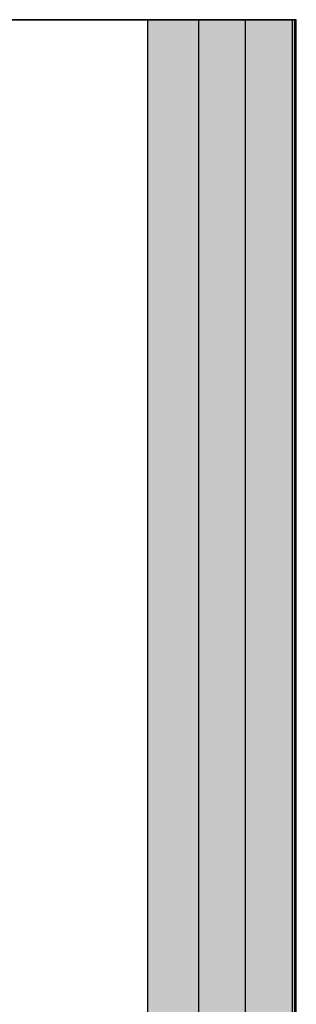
# Model space of a CAD drawing. Header units: millimetres. Extents: x -8297 to 34045, y -61360 to 6071.
# Tile 55 of 68: x 10341 to 10695, y -18210 to -16950. Entities that reach past the tile are written whole.
import ezdxf

# ---------------------------------------------------------------- set-up
doc = ezdxf.new("R2010")
doc.units = ezdxf.units.MM
doc.layers.add('S-TAGLIO-MURO', color=7, linetype='Continuous')
doc.layers.add('S-VISTA', color=8, linetype='Continuous')

msp = doc.modelspace()

# ---------------------------------------------------------------- hatches: boundary and pattern name
at = {"layer": 'S-TAGLIO-MURO'}
msp.add_hatch(color=7, dxfattribs=at).paths.add_polyline_path([(10544, -21300), (10504, -21300), (10504, -18588), (10504, -16950), (10522, -16950), (10562, -16950), (10582, -16950), (10618, -16950), (10638, -16950), (10678, -16950), (10694, -16950), (10694, -19664), (10694, -21300), (10678, -21300), (10638, -21300), (10618, -21300), (10582, -21300), (10562, -21300), (10544, -21300)])

# ---------------------------------------------------------------- linework, layer by layer
for p, q in [((10521.9, -16950), (10505, -16950)), ((10505, -18588.8), (10505, -16950)), ((10521.9, -16950), (10562.2, -16950)), ((10562.2, -16950), (10581.8, -16950)), ((10581.8, -16950), (10618.2, -16950)), ((10618.2, -16950), (10637.8, -16950)), ((10637.8, -16950), (10678.1, -16950)), ((10678.1, -16950), (10693.1, -16950)), ((10693.1, -19663.6), (10693.1, -16950))]:
    msp.add_line(p, q, dxfattribs=at)
at = {"layer": 'S-VISTA'}
for p, q in [((10285, -16950), (10560, -16950)), ((10630, -16950), (10290, -16950)), ((10505, -16950), (10570, -16950)), ((10505, -21300), (10505, -16950)), ((10565, -16950), (10690, -16950)), ((10570, -16950), (10630, -16950)), ((10570, -21300), (10570, -16950)), ((10695, -16950), (10630, -16950)), ((10630, -16950), (10695, -16950)), ((10630, -21300), (10630, -16950)), ((10690, -19850), (10690, -16950)), ((10695, -21300), (10695, -16950)), ((10695, -21300), (10695, -16950))]:
    msp.add_line(p, q, dxfattribs=at)

doc.saveas('drawing.dxf')
